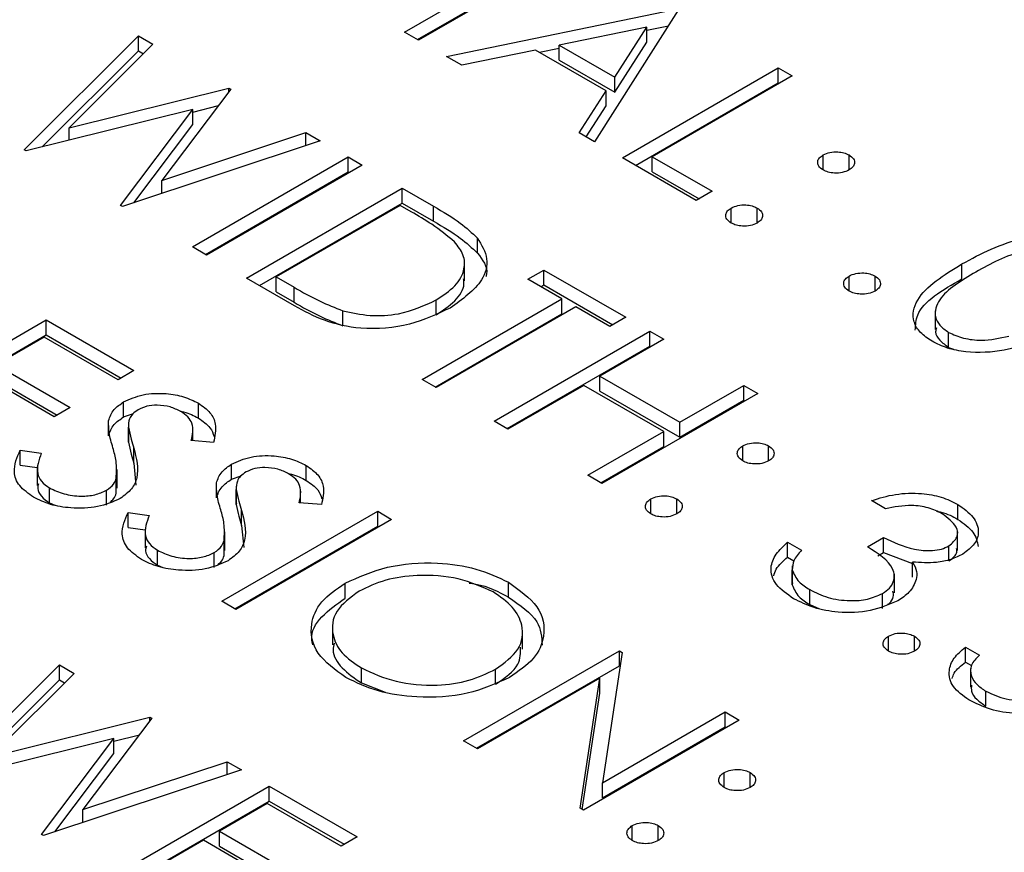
# Model space of a CAD drawing. Header units: inches. Extents: x 1802 to 2468, y -208 to -72.
# Tile 88 of 256: x 1860.893 to 1861.429, y -184.249 to -183.795. Entities that reach past the tile are written whole.
import ezdxf

# ---------------------------------------------------------------- set-up
doc = ezdxf.new("R2010")
doc.units = ezdxf.units.IN
doc.header["$LTSCALE"] = 0.5
doc.header["$MEASUREMENT"] = 0
doc.layers.add('SID-M-S', color=105, linetype='Continuous')

msp = doc.modelspace()

# ---------------------------------------------------------------- linework, layer by layer
at = {"layer": 'SID-M-S'}
for p, q in [((1861.10245, -183.80227), (1861.1873, -183.75329)), ((1861.10952, -183.80635), (1861.1873, -183.76145)), ((1861.19491, -183.75768), (1861.11006, -183.80667)), ((1861.12529, -183.81546), (1861.2504, -183.78971)), ((1861.25148, -183.79034), (1861.20579, -183.86193)), ((1861.23432, -183.79952), (1861.18653, -183.80937)), ((1861.21686, -183.82687), (1861.23432, -183.79952)), ((1861.23432, -183.80119), (1861.24611, -183.79876)), ((1861.23432, -183.80769), (1861.23432, -183.79952)), ((1860.89521, -183.86633), (1860.95749, -183.80431)), ((1860.95749, -183.80431), (1860.96536, -183.80886)), ((1860.95749, -183.81248), (1860.95749, -183.80431)), ((1861.11006, -183.80667), (1861.10245, -183.80227)), ((1860.96536, -183.80886), (1860.91974, -183.85437)), ((1861.18653, -183.81753), (1861.18653, -183.80937)), ((1861.18653, -183.80937), (1861.21686, -183.82687)), ((1861.21686, -183.83504), (1861.23432, -183.80769)), ((1860.90494, -183.86481), (1860.95749, -183.81248)), ((1860.95749, -183.81248), (1860.96017, -183.81403)), ((1861.1336, -183.82026), (1861.12529, -183.81546)), ((1861.1737, -183.81201), (1861.1336, -183.82026)), ((1861.21217, -183.83421), (1861.1737, -183.81201)), ((1861.17582, -183.81323), (1861.18653, -183.81102)), ((1861.18653, -183.81753), (1861.21686, -183.83504)), ((1861.22102, -183.87072), (1861.30588, -183.82174)), ((1861.31349, -183.82614), (1861.23734, -183.8701)), ((1861.30588, -183.82174), (1861.31349, -183.82614)), ((1861.30588, -183.8299), (1861.30588, -183.82174)), ((1861.21686, -183.83504), (1861.21686, -183.82687)), ((1861.2281, -183.87481), (1861.30588, -183.8299)), ((1861.30588, -183.8299), (1861.30642, -183.83022)), ((1860.91974, -183.85437), (1861.00666, -183.8327)), ((1861.00777, -183.83334), (1860.9702, -183.88301)), ((1861.00666, -183.8327), (1861.00777, -183.83334)), ((1861.00666, -183.8348), (1861.00666, -183.8327)), ((1861.19752, -183.85715), (1861.21217, -183.83421)), ((1861.21217, -183.84238), (1861.21217, -183.83421)), ((1860.98703, -183.84576), (1861.00101, -183.84227)), ((1861.20133, -183.85935), (1861.21217, -183.84238)), ((1860.98703, -183.84441), (1860.8963, -183.86696)), ((1860.94767, -183.89661), (1860.98703, -183.84441)), ((1860.98703, -183.85257), (1860.98703, -183.84441)), ((1860.95488, -183.8952), (1860.98703, -183.85257)), ((1860.91974, -183.86113), (1860.91974, -183.85437)), ((1860.9702, -183.88301), (1861.0487, -183.85697)), ((1861.0487, -183.85697), (1861.05648, -183.86146)), ((1861.0487, -183.86405), (1861.0487, -183.85697)), ((1861.20579, -183.86193), (1861.19752, -183.85715)), ((1861.05648, -183.86146), (1860.94875, -183.89724)), ((1860.8963, -183.86696), (1860.89521, -183.86633)), ((1861.33035, -183.87732), (1861.33035, -183.86915)), ((1861.34449, -183.87732), (1861.34449, -183.86915)), ((1860.98686, -183.91924), (1861.07171, -183.87025)), ((1861.07933, -183.87465), (1860.99448, -183.92363)), ((1861.07171, -183.87025), (1861.07933, -183.87465)), ((1861.07171, -183.87842), (1861.07171, -183.87025)), ((1861.26127, -183.89396), (1861.22102, -183.87072)), ((1861.23734, -183.8701), (1861.26998, -183.88894)), ((1861.23734, -183.87826), (1861.23734, -183.8701)), ((1860.99393, -183.92332), (1861.07171, -183.87842)), ((1861.07171, -183.87842), (1861.07226, -183.87873)), ((1861.23734, -183.87826), (1861.2629, -183.89302)), ((1860.9702, -183.89011), (1860.9702, -183.88301)), ((1861.01623, -183.93619), (1861.10109, -183.88721)), ((1861.10109, -183.88721), (1861.11822, -183.8971)), ((1861.10109, -183.89537), (1861.10109, -183.88721)), ((1861.26998, -183.88894), (1861.26127, -183.89396)), ((1861.02331, -183.94028), (1861.10109, -183.89537)), ((1861.10109, -183.89537), (1861.11822, -183.90527)), ((1860.94875, -183.89724), (1860.94767, -183.89661)), ((1861.1, -183.89663), (1861.03255, -183.93557)), ((1861.10597, -183.90007), (1861.1, -183.89663)), ((1861.11822, -183.90527), (1861.11822, -183.8971)), ((1861.28031, -183.90621), (1861.28031, -183.89804)), ((1861.29445, -183.90621), (1861.29445, -183.89804)), ((1861.14209, -183.92257), (1861.14209, -183.91441)), ((1860.99448, -183.92363), (1860.98686, -183.91924)), ((1861.13505, -183.93762), (1861.13505, -183.92742)), ((1861.40592, -183.93669), (1861.40592, -183.92852)), ((1861.16962, -183.93682), (1861.17832, -183.9318)), ((1861.17832, -183.9318), (1861.22293, -183.95755)), ((1861.17832, -183.93996), (1861.17832, -183.9318)), ((1861.04253, -183.95137), (1861.01623, -183.93619)), ((1861.03255, -183.93557), (1861.04229, -183.94119)), ((1861.03255, -183.94373), (1861.03255, -183.93557)), ((1861.18812, -183.9475), (1861.16962, -183.93682)), ((1861.34449, -183.94326), (1861.34449, -183.93509)), ((1861.35864, -183.94326), (1861.35864, -183.93509)), ((1861.03255, -183.94373), (1861.04229, -183.94935)), ((1861.04229, -183.94935), (1861.04229, -183.94119)), ((1861.17669, -183.9409), (1861.17832, -183.93996)), ((1861.17832, -183.93996), (1861.21585, -183.96163)), ((1861.11197, -183.99146), (1861.18812, -183.9475)), ((1861.11961, -183.95627), (1861.11961, -183.94811)), ((1861.18812, -183.95566), (1861.18812, -183.9475)), ((1861.06871, -183.96211), (1861.06871, -183.95394)), ((1861.19573, -183.95189), (1861.11958, -183.99585)), ((1861.21422, -183.96257), (1861.19573, -183.95189)), ((1861.39136, -183.95401), (1861.39136, -183.96421)), ((1860.82232, -184.00794), (1860.90718, -183.95896)), ((1860.90718, -183.95896), (1860.95504, -183.98659)), ((1860.90718, -183.96712), (1860.90718, -183.95896)), ((1861.11904, -183.99554), (1861.18812, -183.95566)), ((1861.22293, -183.95755), (1861.21422, -183.96257)), ((1861.15113, -184.01407), (1861.23598, -183.96508)), ((1861.23598, -183.96508), (1861.2436, -183.96948)), ((1861.23598, -183.97325), (1861.23598, -183.96508)), ((1861.39868, -183.97391), (1861.39868, -183.96575)), ((1860.8294, -184.01203), (1860.90718, -183.96712)), ((1860.90609, -183.96838), (1860.87998, -183.98345)), ((1860.94634, -183.99161), (1860.90609, -183.96838)), ((1860.90718, -183.96712), (1860.94797, -183.99067)), ((1861.2436, -183.96948), (1861.20878, -183.98957)), ((1861.1582, -184.01815), (1861.23598, -183.97325)), ((1861.23598, -183.97325), (1861.23652, -183.97356)), ((1861.39868, -183.97391), (1861.40136, -183.97493)), ((1860.87998, -183.98345), (1860.92023, -184.00669)), ((1860.95504, -183.98659), (1860.94634, -183.99161)), ((1860.91153, -184.01171), (1860.87128, -183.98847)), ((1860.87998, -183.99162), (1860.91316, -184.01077)), ((1861.11958, -183.99585), (1861.11197, -183.99146)), ((1861.20878, -183.98957), (1861.2523, -184.01469)), ((1861.20878, -183.99774), (1861.20878, -183.98957)), ((1861.20008, -183.9946), (1861.15874, -184.01846)), ((1861.2436, -184.01972), (1861.20008, -183.9946)), ((1861.20878, -183.99774), (1861.2523, -184.02286)), ((1861.2523, -184.01469), (1861.28711, -183.9946)), ((1861.28711, -183.9946), (1861.29473, -183.99899)), ((1861.28711, -184.00276), (1861.28711, -183.9946)), ((1860.94938, -184.01184), (1860.94938, -184.00367)), ((1861.29473, -183.99899), (1861.20987, -184.04798)), ((1861.2523, -184.02286), (1861.28711, -184.00276)), ((1861.28711, -184.00276), (1861.28765, -184.00308)), ((1860.92023, -184.00669), (1860.91153, -184.01171)), ((1860.99009, -184.01248), (1860.99009, -184.00431)), ((1860.94121, -184.02204), (1860.94121, -184.01387)), ((1860.94938, -184.01184), (1860.95474, -184.00988)), ((1861.15874, -184.01846), (1861.15113, -184.01407)), ((1860.95197, -184.01563), (1860.95197, -184.02584)), ((1860.95198, -184.02559), (1860.95198, -184.01742)), ((1860.987, -184.02475), (1860.987, -184.0178)), ((1861.20226, -184.04358), (1861.2436, -184.01972)), ((1861.2436, -184.02788), (1861.2436, -184.01972)), ((1861.2523, -184.02286), (1861.2523, -184.01469)), ((1860.95208, -184.02482), (1860.95198, -184.02559)), ((1860.99834, -184.02565), (1860.98623, -184.02469)), ((1860.89309, -184.02989), (1860.90456, -184.03155)), ((1860.89309, -184.03806), (1860.89309, -184.02989)), ((1860.95494, -184.03705), (1860.95494, -184.02888)), ((1861.20933, -184.04767), (1861.2436, -184.02788)), ((1861.28657, -184.03573), (1861.28657, -184.02757)), ((1861.30071, -184.03573), (1861.30071, -184.02757)), ((1860.89309, -184.03806), (1860.90233, -184.0394)), ((1860.90233, -184.03898), (1860.90233, -184.04919)), ((1860.94579, -184.0506), (1860.94579, -184.04039)), ((1860.95494, -184.03705), (1860.95612, -184.04903)), ((1861.00813, -184.04575), (1861.00813, -184.03759)), ((1861.04884, -184.04639), (1861.04884, -184.03822)), ((1860.94534, -184.05337), (1860.94534, -184.0452)), ((1861.00813, -184.04575), (1861.01348, -184.0438)), ((1861.20987, -184.04798), (1861.20226, -184.04358)), ((1860.90905, -184.05864), (1860.90905, -184.05047)), ((1860.94005, -184.05993), (1860.94005, -184.05177)), ((1860.99995, -184.05595), (1860.99995, -184.04778)), ((1861.01072, -184.04954), (1861.01072, -184.05975)), ((1861.01073, -184.0595), (1861.01073, -184.05133)), ((1861.04574, -184.05867), (1861.04574, -184.05171)), ((1861.23653, -184.06462), (1861.23653, -184.05646)), ((1861.25067, -184.06462), (1861.25067, -184.05646)), ((1861.36435, -184.06179), (1861.35673, -184.0574)), ((1860.90905, -184.05864), (1860.912, -184.05983)), ((1861.01083, -184.05874), (1861.01073, -184.0595)), ((1861.01368, -184.07096), (1861.01368, -184.0628)), ((1861.05708, -184.05957), (1861.04498, -184.05861)), ((1861.40375, -184.06759), (1861.40375, -184.05942)), ((1860.95183, -184.06381), (1860.9633, -184.06546)), ((1860.95183, -184.07197), (1860.95183, -184.06381)), ((1861.00291, -184.11219), (1861.08776, -184.06321)), ((1861.09538, -184.0676), (1861.01052, -184.11659)), ((1861.08776, -184.06321), (1861.09538, -184.0676)), ((1861.08776, -184.07137), (1861.08776, -184.06321)), ((1860.95183, -184.07197), (1860.96107, -184.07331)), ((1860.96107, -184.0729), (1860.96107, -184.0831)), ((1861.00998, -184.11627), (1861.08776, -184.07137)), ((1861.01368, -184.07096), (1861.01486, -184.08294)), ((1861.08776, -184.07137), (1861.0883, -184.07169)), ((1861.00453, -184.08451), (1861.00453, -184.0743)), ((1861.35456, -184.08252), (1861.36326, -184.07749)), ((1861.36326, -184.08566), (1861.36326, -184.07749)), ((1861.40355, -184.08448), (1861.40355, -184.07428)), ((1861.00408, -184.08728), (1861.00408, -184.07911)), ((1861.31104, -184.08001), (1861.31866, -184.0844)), ((1861.31104, -184.08817), (1861.31104, -184.08001)), ((1861.3989, -184.0902), (1861.3989, -184.08204)), ((1860.96779, -184.09255), (1860.96779, -184.08438)), ((1860.99879, -184.09384), (1860.99879, -184.08568)), ((1861.31104, -184.08817), (1861.31446, -184.09014)), ((1861.36016, -184.08745), (1861.36326, -184.08566)), ((1861.36326, -184.08566), (1861.37912, -184.09162)), ((1860.96779, -184.09255), (1860.97074, -184.09374)), ((1861.31349, -184.09287), (1861.31349, -184.10307)), ((1861.37912, -184.09898), (1861.37912, -184.09081)), ((1861.31358, -184.10318), (1861.31358, -184.09501)), ((1861.36916, -184.10762), (1861.36916, -184.09742)), ((1861.06998, -184.11053), (1861.06998, -184.10236)), ((1861.15902, -184.11), (1861.15902, -184.10183)), ((1861.31378, -184.10207), (1861.31358, -184.10318)), ((1861.32316, -184.11401), (1861.32316, -184.10584)), ((1861.36272, -184.11612), (1861.36272, -184.10795)), ((1861.01052, -184.11659), (1861.00291, -184.11219)), ((1861.32316, -184.11401), (1861.32799, -184.11607)), ((1861.06315, -184.12577), (1861.06315, -184.13597)), ((1861.16668, -184.13824), (1861.16668, -184.12803)), ((1861.36598, -184.13935), (1861.36598, -184.13119)), ((1861.38012, -184.13935), (1861.38012, -184.13119)), ((1861.40786, -184.13716), (1861.41548, -184.14155)), ((1861.40786, -184.14532), (1861.40786, -184.13716)), ((1861.13454, -184.18818), (1861.21939, -184.1392)), ((1861.22099, -184.14012), (1861.21026, -184.21103)), ((1861.21939, -184.1392), (1861.22099, -184.14012)), ((1861.21939, -184.14736), (1861.21939, -184.1392)), ((1860.85224, -184.2089), (1860.91452, -184.14689)), ((1860.91452, -184.14689), (1860.92239, -184.15143)), ((1860.91452, -184.15505), (1860.91452, -184.14689)), ((1861.07889, -184.15668), (1861.07889, -184.14852)), ((1861.14161, -184.19226), (1861.21939, -184.14736)), ((1861.21939, -184.14736), (1861.21985, -184.14763)), ((1861.40786, -184.14532), (1861.41119, -184.14724)), ((1860.92239, -184.15143), (1860.87677, -184.19694)), ((1861.152, -184.15738), (1861.152, -184.14921)), ((1861.41061, -184.14877), (1861.41061, -184.15898)), ((1860.86196, -184.20739), (1860.91452, -184.15505)), ((1860.91452, -184.15505), (1860.9172, -184.1566)), ((1861.07889, -184.15668), (1861.09181, -184.16162)), ((1861.20878, -184.15411), (1861.14215, -184.19258)), ((1861.19808, -184.22486), (1861.20878, -184.15411)), ((1861.20878, -184.16228), (1861.20878, -184.15411)), ((1861.19921, -184.22552), (1861.20878, -184.16228)), ((1861.41896, -184.16931), (1861.41896, -184.16115)), ((1860.87677, -184.19694), (1860.96369, -184.17528)), ((1860.96369, -184.17528), (1860.9648, -184.17592)), ((1860.96369, -184.17738), (1860.96369, -184.17528)), ((1861.21026, -184.21103), (1861.27705, -184.17248)), ((1861.27705, -184.17248), (1861.28466, -184.17688)), ((1861.27705, -184.18065), (1861.27705, -184.17248)), ((1860.9648, -184.17592), (1860.92723, -184.22559)), ((1861.28466, -184.17688), (1861.19981, -184.22586)), ((1861.21026, -184.2192), (1861.27705, -184.18065)), ((1861.27705, -184.18065), (1861.27759, -184.18096)), ((1860.94406, -184.18834), (1860.95804, -184.18485)), ((1860.94406, -184.18698), (1860.85333, -184.20953)), ((1860.90469, -184.23919), (1860.94406, -184.18698)), ((1860.94406, -184.19515), (1860.94406, -184.18698)), ((1861.14215, -184.19258), (1861.13454, -184.18818)), ((1860.91191, -184.23778), (1860.94406, -184.19515)), ((1860.92723, -184.22559), (1861.00573, -184.19954)), ((1861.00573, -184.19954), (1861.01351, -184.20404)), ((1861.00573, -184.20662), (1861.00573, -184.19954)), ((1861.01351, -184.20404), (1860.90578, -184.23981)), ((1861.2765, -184.21362), (1861.2765, -184.20545)), ((1861.29065, -184.21362), (1861.29065, -184.20545)), ((1860.94389, -184.26181), (1861.02874, -184.21283)), ((1861.02874, -184.21283), (1861.07661, -184.24046)), ((1861.02874, -184.221), (1861.02874, -184.21283)), ((1861.21026, -184.2192), (1861.21026, -184.21103)), ((1860.95096, -184.2659), (1861.02874, -184.221)), ((1861.02766, -184.22225), (1861.00155, -184.23732)), ((1861.06791, -184.24549), (1861.02766, -184.22225)), ((1861.02874, -184.221), (1861.06954, -184.24454)), ((1860.92723, -184.23269), (1860.92723, -184.22559)), ((1861.19981, -184.22586), (1861.19808, -184.22486)), ((1861.22646, -184.2425), (1861.22646, -184.23434)), ((1861.2406, -184.2425), (1861.2406, -184.23434)), ((1860.90578, -184.23981), (1860.90469, -184.23919)), ((1861.00155, -184.23732), (1861.0418, -184.26056)), ((1861.00155, -184.24549), (1861.00155, -184.23732)), ((1860.99285, -184.24235), (1860.96021, -184.26119)), ((1861.0331, -184.26558), (1860.99285, -184.24235)), ((1861.07661, -184.24046), (1861.06791, -184.24549)), ((1861.00155, -184.24549), (1861.03473, -184.26464))]:
    msp.add_line(p, q, dxfattribs=at)
for points, knots in [([(1861.33035, -183.87732), (1861.32943, -183.87664), (1861.32759, -183.8753), (1861.32721, -183.87286), (1861.32811, -183.8707), (1861.32961, -183.86967), (1861.33035, -183.86915)], [0, 0, 0, 0, 0.279647, 0.559299, 0.779615, 1, 1, 1, 1]), ([(1861.33035, -183.86915), (1861.33152, -183.86863), (1861.33386, -183.86758), (1861.33808, -183.86735), (1861.34181, -183.86787), (1861.3436, -183.86873), (1861.34449, -183.86915)], [0, 0, 0, 0, 0.279585, 0.559454, 0.779697, 1, 1, 1, 1]), ([(1861.34449, -183.86915), (1861.34542, -183.86983), (1861.34728, -183.87117), (1861.34762, -183.87361), (1861.34677, -183.87578), (1861.34525, -183.87681), (1861.34449, -183.87732)], [0, 0, 0, 0, 0.279602, 0.559212, 0.779475, 1, 1, 1, 1]), ([(1861.34449, -183.87732), (1861.34333, -183.87785), (1861.34101, -183.87893), (1861.33677, -183.87913), (1861.33302, -183.87862), (1861.33124, -183.87775), (1861.33035, -183.87732)], [0, 0, 0, 0, 0.279517, 0.559326, 0.779544, 1, 1, 1, 1]), ([(1861.28031, -183.89804), (1861.28148, -183.89751), (1861.28381, -183.89645), (1861.28804, -183.89623), (1861.29178, -183.89675), (1861.29356, -183.89761), (1861.29445, -183.89804)], [0, 0, 0, 0, 0.2795762, 0.5592837, 0.7795524, 1, 1, 1, 1]), ([(1861.12966, -183.9165), (1861.12568, -183.91322), (1861.11857, -183.90736), (1861.10982, -183.9023), (1861.10597, -183.90007)], [0, 0, 0, 0, 0.559542, 1, 1, 1, 1]), ([(1861.11822, -183.8971), (1861.12331, -183.90005), (1861.1324, -183.90531), (1861.13913, -183.91163), (1861.14209, -183.91441)], [0, 0, 0, 0, 0.560445, 1, 1, 1, 1]), ([(1861.28031, -183.90621), (1861.2794, -183.90553), (1861.27758, -183.90418), (1861.27719, -183.90175), (1861.27809, -183.89959), (1861.27957, -183.89856), (1861.28031, -183.89804)], [0, 0, 0, 0, 0.279581, 0.559143, 0.779575, 1, 1, 1, 1]), ([(1861.29445, -183.89804), (1861.29538, -183.89871), (1861.29724, -183.90006), (1861.29758, -183.9025), (1861.29673, -183.90467), (1861.29521, -183.90569), (1861.29445, -183.90621)], [0, 0, 0, 0, 0.2796016, 0.559212, 0.7794752, 1, 1, 1, 1]), ([(1861.11822, -183.90527), (1861.12331, -183.90821), (1861.1324, -183.91347), (1861.13913, -183.9198), (1861.14209, -183.92257)], [0, 0, 0, 0, 0.560445, 1, 1, 1, 1]), ([(1861.29445, -183.90621), (1861.29329, -183.90674), (1861.29096, -183.9078), (1861.28673, -183.90801), (1861.28299, -183.9075), (1861.2812, -183.90664), (1861.28031, -183.90621)], [0, 0, 0, 0, 0.279469, 0.559358, 0.779674, 1, 1, 1, 1]), ([(1861.11961, -183.94811), (1861.12331, -183.94565), (1861.1307, -183.94076), (1861.13543, -183.93195), (1861.13508, -183.92349), (1861.13147, -183.91883), (1861.12966, -183.9165)], [0, 0, 0, 0, 0.280178, 0.559765, 0.779797, 1, 1, 1, 1]), ([(1861.14209, -183.91441), (1861.14431, -183.91811), (1861.14877, -183.92551), (1861.14496, -183.93983), (1861.13394, -183.94771), (1861.12721, -183.95251)], [0, 0, 0, 0, 0.2802641, 0.5607148, 1, 1, 1, 1]), ([(1861.40592, -183.92852), (1861.41638, -183.92286), (1861.42948, -183.91578), (1861.45013, -183.91298), (1861.4607, -183.91324), (1861.47088, -183.91518), (1861.47625, -183.91781), (1861.47893, -183.91913)], [0, 0, 0, 0, 0.498702, 0.624177, 0.749467, 0.874745, 1, 1, 1, 1]), ([(1861.14209, -183.92257), (1861.14491, -183.92629), (1861.14813, -183.93054), (1861.14687, -183.93493), (1861.14672, -183.93548)], [0, 0, 0, 0, 0.874765, 1, 1, 1, 1]), ([(1861.47048, -183.9243), (1861.46834, -183.92329), (1861.46406, -183.92127), (1861.45592, -183.92001), (1861.44763, -183.92004), (1861.43168, -183.92277), (1861.42162, -183.9284), (1861.41357, -183.9329)], [0, 0, 0, 0, 0.1251388, 0.2504182, 0.3755189, 0.5008471, 1, 1, 1, 1]), ([(1861.38973, -183.97063), (1861.38745, -183.96908), (1861.3829, -183.96599), (1861.37833, -183.95822), (1861.38144, -183.94356), (1861.39613, -183.93454), (1861.40592, -183.92852)], [0, 0, 0, 0, 0.1255507, 0.25109, 0.5002501, 1, 1, 1, 1]), ([(1861.34449, -183.93509), (1861.34566, -183.93456), (1861.348, -183.9335), (1861.35222, -183.93328), (1861.35596, -183.9338), (1861.35775, -183.93466), (1861.35864, -183.93509)], [0, 0, 0, 0, 0.279576, 0.559284, 0.779552, 1, 1, 1, 1]), ([(1861.41357, -183.9329), (1861.4057, -183.93751), (1861.39392, -183.94442), (1861.39049, -183.95581), (1861.39349, -183.96203), (1861.39695, -183.96451), (1861.39868, -183.96575)], [0, 0, 0, 0, 0.500291, 0.749086, 0.874606, 1, 1, 1, 1]), ([(1861.11961, -183.95627), (1861.12324, -183.95382), (1861.13047, -183.94893), (1861.13522, -183.94167), (1861.13469, -183.93753), (1861.13457, -183.93661)], [0, 0, 0, 0, 0.437941, 0.874957, 1, 1, 1, 1]), ([(1861.34449, -183.94326), (1861.34358, -183.94258), (1861.34176, -183.94123), (1861.34138, -183.9388), (1861.34227, -183.93664), (1861.34375, -183.93561), (1861.34449, -183.93509)], [0, 0, 0, 0, 0.2795812, 0.5591432, 0.7795754, 1, 1, 1, 1]), ([(1861.35864, -183.93509), (1861.35956, -183.93577), (1861.36142, -183.93711), (1861.36176, -183.93955), (1861.36091, -183.94172), (1861.35939, -183.94275), (1861.35864, -183.94326)], [0, 0, 0, 0, 0.279602, 0.559212, 0.779475, 1, 1, 1, 1]), ([(1861.38059, -183.96448), (1861.38073, -183.9617), (1861.38127, -183.95075), (1861.39539, -183.94269), (1861.40592, -183.93669)], [0, 0, 0, 0, 0.254367, 1, 1, 1, 1]), ([(1861.04229, -183.94119), (1861.04685, -183.94383), (1861.05499, -183.94856), (1861.06452, -183.9523), (1861.06871, -183.95394)], [0, 0, 0, 0, 0.560426, 1, 1, 1, 1]), ([(1861.35864, -183.94326), (1861.35747, -183.94379), (1861.35514, -183.94485), (1861.35091, -183.94506), (1861.34717, -183.94455), (1861.34539, -183.94369), (1861.34449, -183.94326)], [0, 0, 0, 0, 0.279469, 0.559358, 0.779674, 1, 1, 1, 1]), ([(1861.04229, -183.94935), (1861.04685, -183.952), (1861.05499, -183.95672), (1861.06452, -183.96046), (1861.06871, -183.96211)], [0, 0, 0, 0, 0.5604262, 1, 1, 1, 1]), ([(1861.06871, -183.95394), (1861.07358, -183.95504), (1861.08332, -183.95724), (1861.10259, -183.95598), (1861.11316, -183.95109), (1861.11961, -183.94811)], [0, 0, 0, 0, 0.280536, 0.561015, 1, 1, 1, 1]), ([(1861.12721, -183.95251), (1861.12022, -183.95583), (1861.10626, -183.96246), (1861.08009, -183.96488), (1861.05801, -183.95979), (1861.0477, -183.95418), (1861.04253, -183.95137)], [0, 0, 0, 0, 0.280124, 0.559248, 0.778837, 1, 1, 1, 1]), ([(1861.46358, -183.9618), (1861.45292, -183.96741), (1861.43694, -183.97581), (1861.41134, -183.97728), (1861.39782, -183.9746), (1861.39242, -183.97195), (1861.38973, -183.97063)], [0, 0, 0, 0, 0.499407, 0.748743, 0.874372, 1, 1, 1, 1]), ([(1861.39219, -183.96326), (1861.39193, -183.964), (1861.39112, -183.96631), (1861.39365, -183.9702), (1861.39701, -183.97268), (1861.39868, -183.97391)], [0, 0, 0, 0, 0.191677, 0.596042, 1, 1, 1, 1]), ([(1861.39868, -183.96575), (1861.40129, -183.96692), (1861.40651, -183.96926), (1861.41852, -183.9706), (1861.42655, -183.96889), (1861.43146, -183.96785)], [0, 0, 0, 0, 0.280257, 0.560781, 1, 1, 1, 1]), ([(1860.94121, -184.01387), (1860.94191, -184.01174), (1860.94317, -184.00792), (1860.94748, -184.00497), (1860.94938, -184.00367)], [0, 0, 0, 0, 0.55984, 1, 1, 1, 1]), ([(1860.94938, -184.00367), (1860.95276, -184.00215), (1860.95952, -183.9991), (1860.97186, -183.99866), (1860.98241, -184.00057), (1860.98753, -184.00307), (1860.99009, -184.00431)], [0, 0, 0, 0, 0.279553, 0.558798, 0.779378, 1, 1, 1, 1]), ([(1860.95735, -184.00786), (1860.95627, -184.00861), (1860.9541, -184.01009), (1860.95203, -184.0134), (1860.952, -184.0159), (1860.95198, -184.01742)], [0, 0, 0, 0, 0.279946, 0.559774, 1, 1, 1, 1]), ([(1860.98054, -184.00885), (1860.97868, -184.00793), (1860.97498, -184.00609), (1860.96819, -184.00523), (1860.96183, -184.00576), (1860.95885, -184.00716), (1860.95735, -184.00786)], [0, 0, 0, 0, 0.280274, 0.559931, 0.77992, 1, 1, 1, 1]), ([(1860.98027, -184.00873), (1860.98088, -184.00884), (1860.98468, -184.00949), (1860.98762, -184.01111), (1860.99009, -184.01248)], [0, 0, 0, 0, 0.159859, 1, 1, 1, 1]), ([(1860.98623, -184.02469), (1860.98691, -184.02153), (1860.98785, -184.01713), (1860.98475, -184.01167), (1860.98194, -184.00979), (1860.98054, -184.00885)], [0, 0, 0, 0, 0.559818, 0.779848, 1, 1, 1, 1]), ([(1860.99009, -184.00431), (1860.99245, -184.00597), (1860.99716, -184.00928), (1861.00035, -184.01688), (1860.9991, -184.02233), (1860.99834, -184.02565)], [0, 0, 0, 0, 0.27975, 0.559501, 1, 1, 1, 1]), ([(1860.94121, -184.02204), (1860.94191, -184.0199), (1860.94317, -184.01609), (1860.94748, -184.01314), (1860.94938, -184.01184)], [0, 0, 0, 0, 0.55984, 1, 1, 1, 1]), ([(1860.94357, -184.02856), (1860.94276, -184.02583), (1860.94131, -184.02097), (1860.94124, -184.01604), (1860.94121, -184.01387)], [0, 0, 0, 0, 0.560413, 1, 1, 1, 1]), ([(1860.99009, -184.01248), (1860.99253, -184.01412), (1860.99685, -184.01704), (1860.9981, -184.02079), (1860.99865, -184.02242)], [0, 0, 0, 0, 0.564272, 1, 1, 1, 1]), ([(1860.95198, -184.01742), (1860.95245, -184.01957), (1860.95329, -184.0234), (1860.95444, -184.02721), (1860.95494, -184.02888)], [0, 0, 0, 0, 0.559906, 1, 1, 1, 1]), ([(1860.90034, -184.05549), (1860.89752, -184.0535), (1860.89187, -184.04951), (1860.88859, -184.04024), (1860.89138, -184.03382), (1860.89309, -184.02989)], [0, 0, 0, 0, 0.27988, 0.559666, 1, 1, 1, 1]), ([(1860.94534, -184.0452), (1860.94552, -184.04208), (1860.94585, -184.03649), (1860.94426, -184.03099), (1860.94357, -184.02856)], [0, 0, 0, 0, 0.559496, 1, 1, 1, 1]), ([(1860.95494, -184.02888), (1860.95632, -184.03423), (1860.95824, -184.04167), (1860.95434, -184.05121), (1860.94981, -184.05456), (1860.94755, -184.05623)], [0, 0, 0, 0, 0.560115, 0.780284, 1, 1, 1, 1]), ([(1860.95198, -184.02559), (1860.95245, -184.02773), (1860.95329, -184.03157), (1860.95444, -184.03537), (1860.95494, -184.03705)], [0, 0, 0, 0, 0.559906, 1, 1, 1, 1]), ([(1861.28657, -184.03573), (1861.28564, -184.03506), (1861.2838, -184.03371), (1861.28343, -184.03127), (1861.28432, -184.02911), (1861.28582, -184.02808), (1861.28657, -184.02757)], [0, 0, 0, 0, 0.2796468, 0.5592988, 0.7796148, 1, 1, 1, 1]), ([(1861.28657, -184.02757), (1861.28774, -184.02704), (1861.29007, -184.02599), (1861.2943, -184.02577), (1861.29803, -184.02628), (1861.29981, -184.02714), (1861.30071, -184.02757)], [0, 0, 0, 0, 0.279585, 0.559454, 0.779697, 1, 1, 1, 1]), ([(1861.30071, -184.02757), (1861.30164, -184.02824), (1861.30349, -184.02959), (1861.30383, -184.03203), (1861.30298, -184.0342), (1861.30147, -184.03522), (1861.30071, -184.03573)], [0, 0, 0, 0, 0.279602, 0.559212, 0.779475, 1, 1, 1, 1]), ([(1860.90456, -184.03155), (1860.90321, -184.03525), (1860.90132, -184.04039), (1860.90421, -184.04703), (1860.90743, -184.04932), (1860.90905, -184.05047)], [0, 0, 0, 0, 0.559321, 0.779782, 1, 1, 1, 1]), ([(1861.00813, -184.03759), (1861.01151, -184.03606), (1861.01826, -184.03301), (1861.0306, -184.03258), (1861.04115, -184.03449), (1861.04627, -184.03698), (1861.04884, -184.03822)], [0, 0, 0, 0, 0.279553, 0.558798, 0.779378, 1, 1, 1, 1]), ([(1861.30071, -184.03573), (1861.29955, -184.03627), (1861.29722, -184.03734), (1861.29298, -184.03754), (1861.28924, -184.03704), (1861.28746, -184.03617), (1861.28657, -184.03573)], [0, 0, 0, 0, 0.279517, 0.559326, 0.779544, 1, 1, 1, 1]), ([(1860.99995, -184.04778), (1861.00066, -184.04565), (1861.00192, -184.04184), (1861.00623, -184.03889), (1861.00813, -184.03759)], [0, 0, 0, 0, 0.55984, 1, 1, 1, 1]), ([(1861.03928, -184.04276), (1861.03743, -184.04184), (1861.03372, -184.04001), (1861.02693, -184.03914), (1861.02058, -184.03967), (1861.01759, -184.04107), (1861.0161, -184.04178)], [0, 0, 0, 0, 0.280274, 0.559931, 0.77992, 1, 1, 1, 1]), ([(1861.04884, -184.03822), (1861.05119, -184.03988), (1861.05591, -184.04319), (1861.05909, -184.05079), (1861.05784, -184.05624), (1861.05708, -184.05957)], [0, 0, 0, 0, 0.27975, 0.559501, 1, 1, 1, 1]), ([(1860.94005, -184.05177), (1860.94153, -184.05067), (1860.94418, -184.04871), (1860.94498, -184.04627), (1860.94534, -184.0452)], [0, 0, 0, 0, 0.55899, 1, 1, 1, 1]), ([(1860.99995, -184.05595), (1861.00066, -184.05381), (1861.00192, -184.05), (1861.00623, -184.04705), (1861.00813, -184.04575)], [0, 0, 0, 0, 0.55984, 1, 1, 1, 1]), ([(1861.0161, -184.04178), (1861.01501, -184.04252), (1861.01284, -184.044), (1861.01078, -184.04731), (1861.01075, -184.04981), (1861.01073, -184.05133)], [0, 0, 0, 0, 0.279946, 0.559774, 1, 1, 1, 1]), ([(1861.03901, -184.04265), (1861.03962, -184.04275), (1861.04343, -184.0434), (1861.04637, -184.04503), (1861.04884, -184.04639)], [0, 0, 0, 0, 0.159859, 1, 1, 1, 1]), ([(1861.04498, -184.05861), (1861.04565, -184.05544), (1861.0466, -184.05104), (1861.04349, -184.04559), (1861.04069, -184.0437), (1861.03928, -184.04276)], [0, 0, 0, 0, 0.5598185, 0.7798479, 1, 1, 1, 1]), ([(1861.04884, -184.04639), (1861.05127, -184.04804), (1861.0556, -184.05095), (1861.05685, -184.0547), (1861.05739, -184.05633)], [0, 0, 0, 0, 0.564272, 1, 1, 1, 1]), ([(1860.90308, -184.04821), (1860.90284, -184.04908), (1860.90219, -184.0514), (1860.90431, -184.05519), (1860.90747, -184.05749), (1860.90905, -184.05864)], [0, 0, 0, 0, 0.228979, 0.614702, 1, 1, 1, 1]), ([(1860.90905, -184.05047), (1860.91156, -184.05166), (1860.91657, -184.05402), (1860.92557, -184.05526), (1860.934, -184.05448), (1860.93803, -184.05267), (1860.94005, -184.05177)], [0, 0, 0, 0, 0.280276, 0.560148, 0.780153, 1, 1, 1, 1]), ([(1861.00231, -184.06247), (1861.0015, -184.05975), (1861.00005, -184.05488), (1860.99998, -184.04995), (1860.99995, -184.04778)], [0, 0, 0, 0, 0.5604127, 1, 1, 1, 1]), ([(1861.01073, -184.05133), (1861.0112, -184.05348), (1861.01203, -184.05731), (1861.01318, -184.06112), (1861.01368, -184.0628)], [0, 0, 0, 0, 0.559906, 1, 1, 1, 1]), ([(1860.94755, -184.05623), (1860.9436, -184.05796), (1860.9357, -184.06142), (1860.92152, -184.06178), (1860.9092, -184.05984), (1860.9033, -184.05694), (1860.90034, -184.05549)], [0, 0, 0, 0, 0.279183, 0.559085, 0.779446, 1, 1, 1, 1]), ([(1860.94201, -184.05819), (1860.94271, -184.05764), (1860.94453, -184.05622), (1860.94503, -184.05445), (1860.94534, -184.05337)], [0, 0, 0, 0, 0.384752, 1, 1, 1, 1]), ([(1861.23653, -184.06462), (1861.23561, -184.06395), (1861.23379, -184.0626), (1861.23341, -184.06016), (1861.2343, -184.058), (1861.23578, -184.05697), (1861.23653, -184.05646)], [0, 0, 0, 0, 0.279581, 0.559143, 0.779575, 1, 1, 1, 1]), ([(1861.23653, -184.05646), (1861.23769, -184.05593), (1861.24003, -184.05487), (1861.24425, -184.05464), (1861.24799, -184.05516), (1861.24978, -184.05602), (1861.25067, -184.05646)], [0, 0, 0, 0, 0.279576, 0.559284, 0.779552, 1, 1, 1, 1]), ([(1861.25067, -184.05646), (1861.25159, -184.05713), (1861.25345, -184.05847), (1861.25379, -184.06092), (1861.25294, -184.06308), (1861.25142, -184.06411), (1861.25067, -184.06462)], [0, 0, 0, 0, 0.279602, 0.559212, 0.779475, 1, 1, 1, 1]), ([(1861.35673, -184.0574), (1861.36097, -184.05608), (1861.36944, -184.05344), (1861.38314, -184.05302), (1861.39513, -184.05516), (1861.40087, -184.058), (1861.40375, -184.05942)], [0, 0, 0, 0, 0.280288, 0.55968, 0.779747, 1, 1, 1, 1]), ([(1861.00408, -184.07911), (1861.00426, -184.07599), (1861.00459, -184.07041), (1861.00301, -184.0649), (1861.00231, -184.06247)], [0, 0, 0, 0, 0.559496, 1, 1, 1, 1]), ([(1861.01368, -184.0628), (1861.01506, -184.06814), (1861.01698, -184.07558), (1861.01308, -184.08512), (1861.00855, -184.08847), (1861.00629, -184.09014)], [0, 0, 0, 0, 0.560115, 0.780284, 1, 1, 1, 1]), ([(1861.01073, -184.0595), (1861.0112, -184.06165), (1861.01203, -184.06548), (1861.01318, -184.06929), (1861.01368, -184.07096)], [0, 0, 0, 0, 0.559906, 1, 1, 1, 1]), ([(1861.39515, -184.0645), (1861.39277, -184.06333), (1861.38801, -184.06099), (1861.37675, -184.05939), (1861.36905, -184.06088), (1861.36435, -184.06179)], [0, 0, 0, 0, 0.280636, 0.560364, 1, 1, 1, 1]), ([(1861.40375, -184.05942), (1861.40682, -184.06162), (1861.41295, -184.06601), (1861.41571, -184.0739), (1861.41353, -184.08118), (1861.40883, -184.0847), (1861.40649, -184.08645)], [0, 0, 0, 0, 0.280085, 0.559868, 0.780099, 1, 1, 1, 1]), ([(1860.95909, -184.08941), (1860.95626, -184.08741), (1860.95061, -184.08343), (1860.94734, -184.07415), (1860.95013, -184.06773), (1860.95183, -184.06381)], [0, 0, 0, 0, 0.27988, 0.559666, 1, 1, 1, 1]), ([(1860.9633, -184.06546), (1860.96195, -184.06916), (1860.96006, -184.07431), (1860.96295, -184.08094), (1860.96618, -184.08324), (1860.96779, -184.08438)], [0, 0, 0, 0, 0.559321, 0.779782, 1, 1, 1, 1]), ([(1861.25067, -184.06462), (1861.2495, -184.06515), (1861.24717, -184.06621), (1861.24294, -184.06642), (1861.2392, -184.06591), (1861.23742, -184.06505), (1861.23653, -184.06462)], [0, 0, 0, 0, 0.279469, 0.559358, 0.779674, 1, 1, 1, 1]), ([(1861.39206, -184.06321), (1861.39296, -184.06336), (1861.39749, -184.06412), (1861.40097, -184.06604), (1861.40375, -184.06759)], [0, 0, 0, 0, 0.199798, 1, 1, 1, 1]), ([(1861.3989, -184.08204), (1861.4007, -184.08051), (1861.40429, -184.07743), (1861.40329, -184.07051), (1861.39823, -184.06678), (1861.39515, -184.0645)], [0, 0, 0, 0, 0.278859, 0.5600742, 1, 1, 1, 1]), ([(1861.40375, -184.06759), (1861.40691, -184.06978), (1861.41314, -184.07411), (1861.41426, -184.0797), (1861.41482, -184.08245)], [0, 0, 0, 0, 0.50696, 1, 1, 1, 1]), ([(1861.36326, -184.07749), (1861.3685, -184.08001), (1861.37635, -184.08377), (1861.38836, -184.08496), (1861.39499, -184.08391), (1861.3976, -184.08266), (1861.3989, -184.08204)], [0, 0, 0, 0, 0.499418, 0.749016, 0.874544, 1, 1, 1, 1]), ([(1860.96182, -184.08213), (1860.96158, -184.08299), (1860.96094, -184.08531), (1860.96306, -184.08911), (1860.96621, -184.0914), (1860.96779, -184.09255)], [0, 0, 0, 0, 0.228979, 0.614702, 1, 1, 1, 1]), ([(1860.99879, -184.08568), (1861.00028, -184.08458), (1861.00293, -184.08262), (1861.00373, -184.08019), (1861.00408, -184.07911)], [0, 0, 0, 0, 0.55899, 1, 1, 1, 1]), ([(1861.31432, -184.11079), (1861.31077, -184.10834), (1861.30368, -184.10346), (1861.30101, -184.0944), (1861.30424, -184.08637), (1861.30878, -184.08213), (1861.31104, -184.08001)], [0, 0, 0, 0, 0.279886, 0.558979, 0.779263, 1, 1, 1, 1]), ([(1861.36272, -184.10795), (1861.36407, -184.10703), (1861.36679, -184.10518), (1861.36949, -184.10056), (1861.36891, -184.09178), (1861.3603, -184.08623), (1861.35456, -184.08252)], [0, 0, 0, 0, 0.125587, 0.251191, 0.500605, 1, 1, 1, 1]), ([(1861.3989, -184.0902), (1861.40094, -184.08868), (1861.40371, -184.08661), (1861.40321, -184.08413), (1861.40308, -184.08347)], [0, 0, 0, 0, 0.735871, 1, 1, 1, 1]), ([(1861.00629, -184.09014), (1861.00235, -184.09187), (1860.99445, -184.09534), (1860.98027, -184.09569), (1860.96795, -184.09376), (1860.96204, -184.09086), (1860.95909, -184.08941)], [0, 0, 0, 0, 0.279183, 0.559085, 0.779446, 1, 1, 1, 1]), ([(1860.96779, -184.08438), (1860.9703, -184.08557), (1860.97532, -184.08794), (1860.98432, -184.08917), (1860.99275, -184.08839), (1860.99678, -184.08658), (1860.99879, -184.08568)], [0, 0, 0, 0, 0.280276, 0.560148, 0.780153, 1, 1, 1, 1]), ([(1861.00075, -184.0921), (1861.00146, -184.09155), (1861.00328, -184.09013), (1861.00378, -184.08836), (1861.00408, -184.08728)], [0, 0, 0, 0, 0.384752, 1, 1, 1, 1]), ([(1861.30347, -184.09831), (1861.30385, -184.09709), (1861.30499, -184.09341), (1861.30862, -184.09027), (1861.31104, -184.08817)], [0, 0, 0, 0, 0.331479, 1, 1, 1, 1]), ([(1861.31866, -184.0844), (1861.31697, -184.08628), (1861.31395, -184.08962), (1861.31369, -184.09336), (1861.31358, -184.09501)], [0, 0, 0, 0, 0.560694, 1, 1, 1, 1]), ([(1861.40649, -184.08645), (1861.40439, -184.08751), (1861.40019, -184.08961), (1861.39062, -184.0916), (1861.38348, -184.09111), (1861.37912, -184.09081)], [0, 0, 0, 0, 0.280508, 0.560792, 1, 1, 1, 1]), ([(1861.06998, -184.10236), (1861.07731, -184.09903), (1861.09197, -184.09238), (1861.1185, -184.09047), (1861.14204, -184.09381), (1861.15336, -184.09916), (1861.15902, -184.10183)], [0, 0, 0, 0, 0.279731, 0.559327, 0.77968, 1, 1, 1, 1]), ([(1861.37912, -184.09081), (1861.38006, -184.09255), (1861.38175, -184.09565), (1861.38128, -184.09888), (1861.38107, -184.1003)], [0, 0, 0, 0, 0.559795, 1, 1, 1, 1]), ([(1861.15069, -184.10707), (1861.14463, -184.10438), (1861.13253, -184.099), (1861.11082, -184.09738), (1861.09146, -184.10008), (1861.08224, -184.10452), (1861.07763, -184.10674)], [0, 0, 0, 0, 0.279627, 0.55935, 0.77963, 1, 1, 1, 1]), ([(1861.31358, -184.09501), (1861.31449, -184.0973), (1861.31612, -184.10139), (1861.32101, -184.10448), (1861.32316, -184.10584)], [0, 0, 0, 0, 0.558748, 1, 1, 1, 1]), ([(1861.38107, -184.1003), (1861.3801, -184.10274), (1861.37837, -184.1071), (1861.3733, -184.11045), (1861.37106, -184.11193)], [0, 0, 0, 0, 0.559419, 1, 1, 1, 1]), ([(1861.07049, -184.15372), (1861.06464, -184.1495), (1861.05295, -184.14107), (1861.05032, -184.1257), (1861.05587, -184.11209), (1861.06528, -184.1056), (1861.06998, -184.10236)], [0, 0, 0, 0, 0.279663, 0.559354, 0.779636, 1, 1, 1, 1]), ([(1861.13759, -184.10224), (1861.13883, -184.10241), (1861.14714, -184.10355), (1861.15356, -184.10703), (1861.15902, -184.11)], [0, 0, 0, 0, 0.149262, 1, 1, 1, 1]), ([(1861.15902, -184.10183), (1861.16497, -184.10607), (1861.17687, -184.11455), (1861.17969, -184.13009), (1861.17394, -184.14383), (1861.16438, -184.15036), (1861.15959, -184.15362)], [0, 0, 0, 0, 0.279767, 0.559358, 0.779571, 1, 1, 1, 1]), ([(1861.31358, -184.10318), (1861.31449, -184.10546), (1861.31612, -184.10956), (1861.32101, -184.11265), (1861.32316, -184.11401)], [0, 0, 0, 0, 0.558748, 1, 1, 1, 1]), ([(1861.05253, -184.13586), (1861.05225, -184.13485), (1861.05079, -184.12971), (1861.05633, -184.12022), (1861.06543, -184.11376), (1861.06998, -184.11053)], [0, 0, 0, 0, 0.108942, 0.554389, 1, 1, 1, 1]), ([(1861.07763, -184.10674), (1861.07293, -184.1102), (1861.06353, -184.11712), (1861.06226, -184.1297), (1861.06733, -184.14065), (1861.07503, -184.1459), (1861.07889, -184.14852)], [0, 0, 0, 0, 0.279416, 0.559077, 0.779478, 1, 1, 1, 1]), ([(1861.152, -184.14921), (1861.15673, -184.14573), (1861.1662, -184.13876), (1861.16756, -184.12605), (1861.16209, -184.11509), (1861.15449, -184.10974), (1861.15069, -184.10707)], [0, 0, 0, 0, 0.279468, 0.55887, 0.779516, 1, 1, 1, 1]), ([(1861.15902, -184.11), (1861.16522, -184.11422), (1861.17642, -184.12185), (1861.17707, -184.13176), (1861.17736, -184.13617)], [0, 0, 0, 0, 0.554805, 1, 1, 1, 1]), ([(1861.37106, -184.11193), (1861.36629, -184.11398), (1861.35674, -184.11809), (1861.33962, -184.11877), (1861.32494, -184.11604), (1861.31787, -184.11254), (1861.31432, -184.11079)], [0, 0, 0, 0, 0.279304, 0.558838, 0.779277, 1, 1, 1, 1]), ([(1861.32316, -184.10584), (1861.3263, -184.10743), (1861.33257, -184.11059), (1861.34408, -184.11216), (1861.35495, -184.11145), (1861.36013, -184.10912), (1861.36272, -184.10795)], [0, 0, 0, 0, 0.280599, 0.560151, 0.780303, 1, 1, 1, 1]), ([(1861.3657, -184.11381), (1861.36595, -184.11362), (1861.36748, -184.11247), (1861.36898, -184.10996), (1861.36858, -184.10769), (1861.36839, -184.10662)], [0, 0, 0, 0, 0.0958622, 0.5737014, 1, 1, 1, 1]), ([(1861.36598, -184.13935), (1861.36507, -184.13868), (1861.36324, -184.13733), (1861.36286, -184.13489), (1861.36375, -184.13274), (1861.36524, -184.13171), (1861.36598, -184.13119)], [0, 0, 0, 0, 0.279581, 0.559143, 0.779575, 1, 1, 1, 1]), ([(1861.36598, -184.13119), (1861.36715, -184.13066), (1861.36948, -184.1296), (1861.37371, -184.12937), (1861.37745, -184.12989), (1861.37923, -184.13076), (1861.38012, -184.13119)], [0, 0, 0, 0, 0.279576, 0.559284, 0.779552, 1, 1, 1, 1]), ([(1861.38012, -184.13119), (1861.38105, -184.13186), (1861.3829, -184.13321), (1861.38324, -184.13565), (1861.38239, -184.13782), (1861.38088, -184.13884), (1861.38012, -184.13935)], [0, 0, 0, 0, 0.279602, 0.559212, 0.779475, 1, 1, 1, 1]), ([(1861.06413, -184.13501), (1861.06383, -184.13623), (1861.06271, -184.14083), (1861.06765, -184.14884), (1861.07514, -184.15407), (1861.07889, -184.15668)], [0, 0, 0, 0, 0.153197, 0.576483, 1, 1, 1, 1]), ([(1861.152, -184.15738), (1861.15699, -184.15391), (1861.16555, -184.14796), (1861.16558, -184.14033), (1861.16559, -184.13716)], [0, 0, 0, 0, 0.584093, 1, 1, 1, 1]), ([(1861.40982, -184.16592), (1861.40655, -184.1636), (1861.40002, -184.15897), (1861.39829, -184.15048), (1861.40112, -184.14297), (1861.40562, -184.13909), (1861.40786, -184.13716)], [0, 0, 0, 0, 0.279625, 0.559019, 0.77938, 1, 1, 1, 1]), ([(1861.38012, -184.13935), (1861.37896, -184.13988), (1861.37662, -184.14095), (1861.37239, -184.14116), (1861.36866, -184.14064), (1861.36687, -184.13978), (1861.36598, -184.13935)], [0, 0, 0, 0, 0.279469, 0.559358, 0.779674, 1, 1, 1, 1]), ([(1861.41548, -184.14155), (1861.41374, -184.14331), (1861.41026, -184.14683), (1861.41059, -184.15263), (1861.41367, -184.15752), (1861.4172, -184.15994), (1861.41896, -184.16115)], [0, 0, 0, 0, 0.28005, 0.559166, 0.779583, 1, 1, 1, 1]), ([(1861.07889, -184.14852), (1861.08489, -184.15127), (1861.09689, -184.15678), (1861.11867, -184.15863), (1861.13811, -184.15588), (1861.14736, -184.15144), (1861.152, -184.14921)], [0, 0, 0, 0, 0.27983, 0.559389, 0.779654, 1, 1, 1, 1]), ([(1861.40062, -184.1543), (1861.40094, -184.15329), (1861.40199, -184.14998), (1861.40546, -184.14723), (1861.40786, -184.14532)], [0, 0, 0, 0, 0.306143, 1, 1, 1, 1]), ([(1861.15959, -184.15362), (1861.15226, -184.15699), (1861.1376, -184.16373), (1861.11092, -184.16518), (1861.08733, -184.16191), (1861.0761, -184.15645), (1861.07049, -184.15372)], [0, 0, 0, 0, 0.27963, 0.559343, 0.779597, 1, 1, 1, 1]), ([(1861.4112, -184.15796), (1861.41109, -184.15902), (1861.41082, -184.16167), (1861.41376, -184.16569), (1861.41723, -184.1681), (1861.41896, -184.16931)], [0, 0, 0, 0, 0.251787, 0.625894, 1, 1, 1, 1]), ([(1861.41896, -184.16115), (1861.42251, -184.16277), (1861.42962, -184.16601), (1861.44251, -184.16675), (1861.45391, -184.16514), (1861.45932, -184.16249), (1861.46202, -184.16116)], [0, 0, 0, 0, 0.279617, 0.559357, 0.779559, 1, 1, 1, 1]), ([(1861.46931, -184.16574), (1861.46441, -184.16799), (1861.45462, -184.1725), (1861.43676, -184.17401), (1861.42101, -184.17146), (1861.41355, -184.16777), (1861.40982, -184.16592)], [0, 0, 0, 0, 0.279864, 0.559271, 0.779424, 1, 1, 1, 1]), ([(1861.2765, -184.21362), (1861.27558, -184.21294), (1861.27374, -184.2116), (1861.27336, -184.20915), (1861.27426, -184.207), (1861.27576, -184.20597), (1861.2765, -184.20545)], [0, 0, 0, 0, 0.279647, 0.559299, 0.779615, 1, 1, 1, 1]), ([(1861.2765, -184.20545), (1861.27767, -184.20492), (1861.28001, -184.20387), (1861.28423, -184.20365), (1861.28797, -184.20417), (1861.28975, -184.20502), (1861.29065, -184.20545)], [0, 0, 0, 0, 0.279585, 0.559454, 0.779697, 1, 1, 1, 1]), ([(1861.29065, -184.20545), (1861.29157, -184.20612), (1861.29343, -184.20747), (1861.29377, -184.20991), (1861.29292, -184.21208), (1861.2914, -184.2131), (1861.29065, -184.21362)], [0, 0, 0, 0, 0.279602, 0.559212, 0.779475, 1, 1, 1, 1]), ([(1861.29065, -184.21362), (1861.28948, -184.21415), (1861.28716, -184.21522), (1861.28292, -184.21543), (1861.27917, -184.21492), (1861.27739, -184.21405), (1861.2765, -184.21362)], [0, 0, 0, 0, 0.2795175, 0.5593264, 0.7795441, 1, 1, 1, 1]), ([(1861.22646, -184.2425), (1861.22555, -184.24183), (1861.22373, -184.24048), (1861.22335, -184.23804), (1861.22424, -184.23589), (1861.22572, -184.23486), (1861.22646, -184.23434)], [0, 0, 0, 0, 0.279581, 0.559143, 0.779575, 1, 1, 1, 1]), ([(1861.22646, -184.23434), (1861.22763, -184.23381), (1861.22996, -184.23275), (1861.23419, -184.23252), (1861.23793, -184.23304), (1861.23971, -184.23391), (1861.2406, -184.23434)], [0, 0, 0, 0, 0.279576, 0.559284, 0.779552, 1, 1, 1, 1]), ([(1861.2406, -184.23434), (1861.24153, -184.23501), (1861.24339, -184.23636), (1861.24373, -184.2388), (1861.24288, -184.24097), (1861.24136, -184.24199), (1861.2406, -184.2425)], [0, 0, 0, 0, 0.279602, 0.559212, 0.779475, 1, 1, 1, 1]), ([(1861.2406, -184.2425), (1861.23944, -184.24303), (1861.23711, -184.2441), (1861.23288, -184.24431), (1861.22914, -184.24379), (1861.22736, -184.24293), (1861.22646, -184.2425)], [0, 0, 0, 0, 0.279469, 0.559358, 0.779674, 1, 1, 1, 1])]:
    msp.add_open_spline(points, degree=3, knots=knots, dxfattribs=at)

doc.saveas('drawing.dxf')
